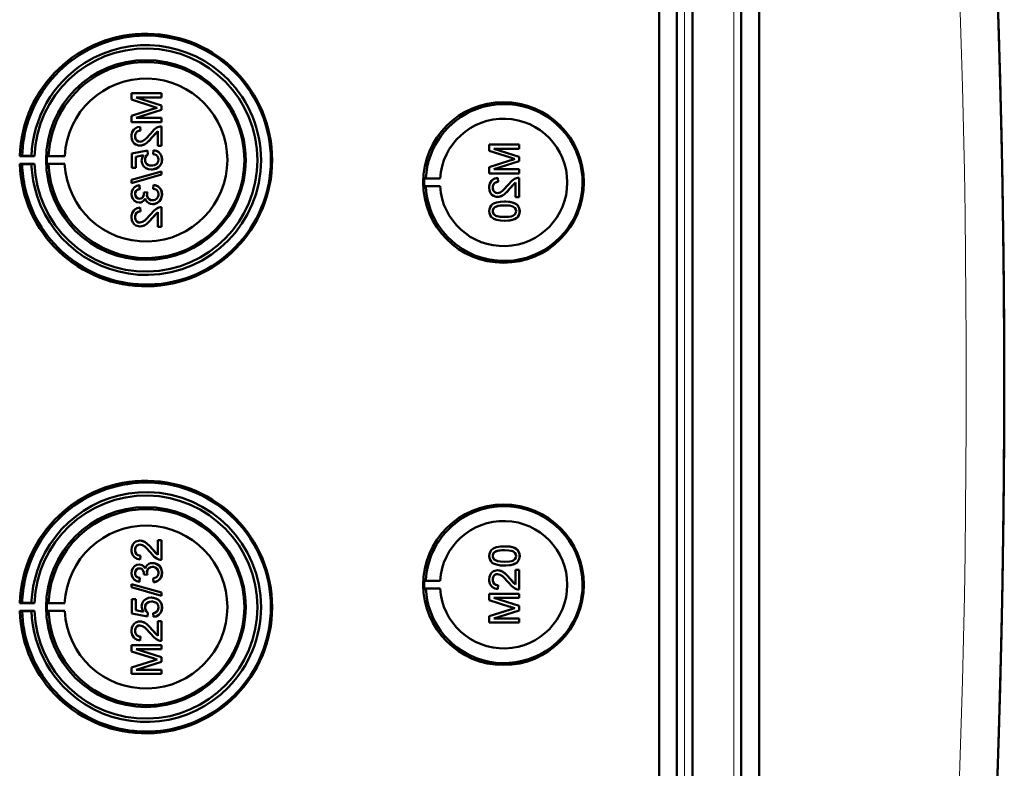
# Model space of a CAD drawing. Extents: x -1768 to 2122, y -1862 to 865.
# Tile 15 of 63: x 641 to 768, y -1425 to -1329. Entities that reach past the tile are written whole.
import ezdxf

# ---------------------------------------------------------------- set-up
doc = ezdxf.new("R2010")
doc.units = 0

msp = doc.modelspace()

# ---------------------------------------------------------------- linework, layer by layer
at = {"color": 7, "lineweight": 50}
for p, q in [((723.27, -1550.09), (723.27, -1202.05)), ((725.57, -1202.04), (725.57, -1550.1)), ((727.57, -1202.04), (727.57, -1550.1)), ((733.81, -1550.1), (733.81, -1202.04)), ((736.1, -1550.07), (736.1, -1202.06)), ((727.56, -1217.03), (727.56, -1529.83)), ((659.45, -1338.83), (655.59, -1338.83)), ((655.59, -1339.64), (655.59, -1338.83)), ((659.45, -1338.83), (659.45, -1338.83)), ((659.45, -1338.83), (659.45, -1339.37)), ((659.45, -1338.83), (659.45, -1339.37)), ((655.59, -1339.64), (658.3, -1340.51)), ((659.45, -1340.39), (656.19, -1339.37)), ((659.45, -1340.39), (656.19, -1339.37)), ((656.19, -1339.37), (659.45, -1339.37)), ((659.45, -1339.37), (659.45, -1339.37)), ((658.25, -1340.87), (655.59, -1341.72)), ((656.19, -1341.99), (659.45, -1340.96)), ((656.19, -1341.99), (659.45, -1340.96)), ((659.45, -1340.39), (659.45, -1340.39)), ((659.45, -1340.39), (659.45, -1340.96)), ((659.45, -1340.39), (659.45, -1340.96)), ((659.45, -1340.96), (659.45, -1340.96)), ((655.59, -1342.53), (655.59, -1341.72)), ((655.59, -1342.53), (659.45, -1342.53)), ((659.45, -1341.99), (656.19, -1341.99)), ((659.45, -1341.99), (659.45, -1341.99)), ((659.45, -1341.99), (659.45, -1342.53)), ((659.45, -1341.99), (659.45, -1342.53)), ((659.45, -1342.53), (659.45, -1342.53)), ((656.68, -1343.12), (656.69, -1343.12)), ((656.73, -1343.62), (656.68, -1343.12)), ((656.74, -1343.62), (656.69, -1343.12)), ((656.73, -1343.62), (656.74, -1343.62)), ((658.25, -1344.48), (658.95, -1343.72)), ((658.95, -1345.59), (658.95, -1343.71)), ((659.45, -1343.08), (659.45, -1343.08)), ((659.45, -1343.08), (659.45, -1345.59)), ((659.45, -1343.08), (659.45, -1345.59)), ((656.04, -1344.35), (656.05, -1344.35)), ((658.24, -1344.48), (658.25, -1344.48)), ((657.62, -1346.19), (655.64, -1346.58)), ((655.64, -1348.41), (655.64, -1346.58)), ((656.66, -1345.54), (656.67, -1345.54)), ((657.62, -1346.19), (657.63, -1346.19)), ((657.67, -1346.68), (657.62, -1346.19)), ((657.68, -1346.68), (657.63, -1346.19)), ((658.41, -1346.14), (658.36, -1346.63)), ((658.41, -1346.14), (658.42, -1346.14)), ((658.95, -1345.59), (659.45, -1345.59)), ((659.45, -1345.59), (659.45, -1345.59)), ((705.34, -1345.41), (701.48, -1345.41)), ((701.48, -1346.22), (701.48, -1345.41)), ((701.48, -1346.22), (704.19, -1347.09)), ((705.34, -1346.97), (702.08, -1345.95)), ((705.34, -1346.97), (702.08, -1345.95)), ((702.08, -1345.95), (705.34, -1345.95)), ((705.34, -1345.41), (705.34, -1345.41)), ((705.34, -1345.41), (705.34, -1345.95)), ((705.34, -1345.41), (705.34, -1345.95)), ((705.34, -1345.95), (705.34, -1345.95)), ((641.54, -1346.85), (641.24, -1346.9)), ((641.24, -1346.9), (643.12, -1346.9)), ((641.54, -1347.94), (641.24, -1347.9)), ((641.24, -1347.9), (643.12, -1347.9)), ((642.74, -1346.87), (641.54, -1346.85)), ((642.74, -1347.92), (641.54, -1347.94)), ((643.12, -1346.9), (642.74, -1346.87)), ((643.12, -1347.9), (642.74, -1347.92)), ((644.94, -1346.86), (644.73, -1346.9)), ((644.73, -1346.9), (647.01, -1346.9)), ((644.94, -1347.93), (644.73, -1347.9)), ((644.73, -1347.9), (647.01, -1347.9)), ((647.01, -1346.9), (644.94, -1346.86)), ((647.01, -1347.9), (644.94, -1347.93)), ((656.14, -1346.99), (657.14, -1346.79)), ((656.14, -1346.99), (656.15, -1346.99)), ((656.14, -1346.99), (656.14, -1348.41)), ((656.15, -1346.99), (657.14, -1346.79)), ((656.15, -1346.99), (656.15, -1348.41)), ((657.32, -1347.34), (657.33, -1347.34)), ((657.67, -1346.68), (657.68, -1346.68)), ((659.49, -1347.33), (659.5, -1347.33)), ((704.14, -1347.45), (701.48, -1348.3)), ((702.08, -1348.57), (705.34, -1347.54)), ((702.08, -1348.57), (705.34, -1347.54)), ((705.34, -1346.97), (705.34, -1346.97)), ((705.34, -1346.97), (705.34, -1347.54)), ((705.34, -1346.97), (705.34, -1347.54)), ((705.34, -1347.54), (705.34, -1347.54)), ((659.45, -1348.85), (655.59, -1349.94)), ((655.64, -1348.41), (656.14, -1348.41)), ((656.14, -1348.41), (656.15, -1348.41)), ((658.12, -1348.61), (658.13, -1348.61)), ((659.03, -1348.31), (659.04, -1348.31)), ((659.45, -1348.85), (659.45, -1348.85)), ((659.45, -1348.85), (659.45, -1349.26)), ((659.45, -1348.85), (659.45, -1349.26)), ((701.48, -1349.11), (701.48, -1348.3)), ((701.48, -1349.11), (705.34, -1349.11)), ((705.34, -1348.57), (702.08, -1348.57)), ((705.34, -1348.57), (705.34, -1348.57)), ((705.34, -1348.57), (705.34, -1349.11)), ((705.34, -1348.57), (705.34, -1349.11)), ((705.34, -1349.11), (705.34, -1349.11)), ((655.59, -1350.35), (659.45, -1349.26)), ((655.59, -1350.35), (655.59, -1349.94)), ((655.59, -1350.35), (655.6, -1350.35)), ((655.6, -1350.35), (659.45, -1349.26)), ((659.45, -1349.26), (659.45, -1349.26)), ((693.14, -1349.77), (693.34, -1349.74)), ((693.14, -1349.77), (695.18, -1349.77)), ((693.34, -1349.74), (695.18, -1349.77)), ((702.57, -1349.7), (702.58, -1349.7)), ((702.62, -1350.2), (702.57, -1349.7)), ((702.63, -1350.2), (702.58, -1349.7)), ((702.62, -1350.2), (702.63, -1350.2)), ((704.13, -1351.06), (704.84, -1350.3)), ((704.84, -1352.17), (704.84, -1350.29)), ((705.34, -1349.66), (705.34, -1349.66)), ((705.34, -1349.66), (705.34, -1352.17)), ((705.34, -1349.66), (705.34, -1352.17)), ((656.58, -1350.63), (656.59, -1350.63)), ((656.63, -1351.13), (656.58, -1350.63)), ((656.64, -1351.13), (656.59, -1350.63)), ((656.63, -1351.13), (656.64, -1351.13)), ((657.62, -1351.52), (657.17, -1351.57)), ((657.17, -1351.57), (657.18, -1351.64)), ((657.62, -1351.52), (657.63, -1351.52)), ((658.41, -1350.58), (658.36, -1351.08)), ((658.41, -1350.58), (658.42, -1350.58)), ((693.14, -1350.77), (693.34, -1350.8)), ((693.14, -1350.77), (695.18, -1350.77)), ((693.34, -1350.8), (695.18, -1350.77)), ((701.93, -1350.93), (701.94, -1350.93)), ((704.13, -1351.06), (704.13, -1351.06)), ((656.04, -1351.77), (656.05, -1351.77)), ((656.57, -1352.85), (656.58, -1352.85)), ((657.57, -1351.84), (657.57, -1351.84)), ((659.49, -1351.78), (659.5, -1351.78)), ((702.55, -1352.12), (702.55, -1352.12)), ((703.44, -1352.72), (703.44, -1352.72)), ((704.84, -1352.17), (705.34, -1352.17)), ((705.34, -1352.17), (705.34, -1352.17)), ((656.68, -1353.5), (656.69, -1353.5)), ((656.73, -1353.99), (656.68, -1353.5)), ((656.74, -1353.99), (656.69, -1353.5)), ((656.73, -1353.99), (656.74, -1353.99)), ((658.25, -1354.85), (658.95, -1354.09)), ((658.29, -1353.05), (658.29, -1353.05)), ((658.95, -1355.97), (658.95, -1354.08)), ((659.45, -1353.45), (659.45, -1353.45)), ((659.45, -1353.45), (659.45, -1355.97)), ((659.45, -1353.45), (659.45, -1355.97)), ((701.93, -1353.95), (701.94, -1353.95)), ((702.19, -1353.43), (702.2, -1353.43)), ((705.01, -1353.09), (705.02, -1353.09)), ((705.38, -1353.95), (705.39, -1353.95)), ((656.04, -1354.72), (656.05, -1354.72)), ((658.24, -1354.85), (658.25, -1354.85)), ((703.44, -1355.19), (703.44, -1355.19)), ((656.66, -1355.92), (656.67, -1355.92)), ((658.95, -1355.97), (659.45, -1355.97)), ((659.45, -1355.97), (659.45, -1355.97)), ((656.66, -1396.22), (656.67, -1396.22)), ((658.95, -1396.17), (659.45, -1396.17)), ((658.95, -1398.06), (658.95, -1396.17)), ((659.45, -1396.17), (659.45, -1398.69)), ((659.45, -1396.17), (659.45, -1398.69)), ((659.45, -1396.17), (659.45, -1396.17)), ((703.44, -1396.95), (703.44, -1396.95)), ((656.04, -1397.42), (656.05, -1397.42)), ((656.73, -1398.15), (656.68, -1398.64)), ((656.74, -1398.15), (656.69, -1398.64)), ((656.73, -1398.15), (656.74, -1398.15)), ((658.24, -1397.29), (658.25, -1397.29)), ((658.25, -1397.29), (658.95, -1398.05)), ((701.93, -1398.19), (701.94, -1398.19)), ((705.38, -1398.19), (705.39, -1398.19)), ((656.57, -1399.28), (656.58, -1399.28)), ((656.68, -1398.64), (656.69, -1398.64)), ((658.29, -1399.09), (658.29, -1399.09)), ((659.45, -1398.69), (659.45, -1398.69)), ((702.19, -1398.7), (702.2, -1398.7)), ((703.44, -1399.42), (703.44, -1399.42)), ((705.01, -1399.05), (705.02, -1399.05)), ((656.04, -1400.36), (656.05, -1400.36)), ((657.17, -1400.57), (657.18, -1400.5)), ((657.62, -1400.62), (657.17, -1400.57)), ((657.57, -1400.3), (657.57, -1400.3)), ((657.62, -1400.62), (657.63, -1400.62)), ((659.49, -1400.36), (659.5, -1400.36)), ((702.55, -1400.01), (702.55, -1400.01)), ((704.84, -1399.97), (705.34, -1399.97)), ((704.84, -1401.85), (704.84, -1399.97)), ((705.34, -1399.97), (705.34, -1402.48)), ((705.34, -1399.97), (705.34, -1402.48)), ((705.34, -1399.97), (705.34, -1399.97)), ((655.59, -1401.79), (659.45, -1402.88)), ((655.59, -1402.2), (655.59, -1401.79)), ((655.59, -1401.79), (655.6, -1401.79)), ((659.45, -1403.29), (655.59, -1402.2)), ((655.6, -1401.79), (659.45, -1402.88)), ((656.63, -1401.01), (656.58, -1401.51)), ((656.58, -1401.51), (656.59, -1401.51)), ((656.64, -1401.01), (656.59, -1401.51)), ((656.63, -1401.01), (656.64, -1401.01)), ((658.41, -1401.56), (658.36, -1401.06)), ((658.41, -1401.56), (658.42, -1401.56)), ((693.14, -1401.37), (693.34, -1401.34)), ((693.14, -1401.37), (695.18, -1401.37)), ((693.34, -1401.34), (695.18, -1401.37)), ((701.93, -1401.21), (701.94, -1401.21)), ((702.62, -1401.94), (702.57, -1402.43)), ((702.63, -1401.94), (702.58, -1402.43)), ((702.62, -1401.94), (702.63, -1401.94)), ((704.13, -1401.08), (704.84, -1401.84)), ((704.13, -1401.08), (704.13, -1401.08)), ((659.45, -1402.88), (659.45, -1403.29)), ((659.45, -1402.88), (659.45, -1403.29)), ((659.45, -1402.88), (659.45, -1402.88)), ((659.45, -1403.29), (659.45, -1403.29)), ((693.14, -1402.37), (693.34, -1402.4)), ((693.14, -1402.37), (695.18, -1402.37)), ((693.34, -1402.4), (695.18, -1402.37)), ((701.48, -1403.03), (705.34, -1403.03)), ((701.48, -1403.84), (701.48, -1403.03)), ((702.57, -1402.43), (702.58, -1402.43)), ((705.34, -1402.48), (705.34, -1402.48)), ((705.34, -1403.03), (705.34, -1403.57)), ((705.34, -1403.03), (705.34, -1403.57)), ((705.34, -1403.03), (705.34, -1403.03)), ((641.54, -1404.2), (641.24, -1404.24)), ((641.24, -1404.24), (643.12, -1404.24)), ((642.74, -1404.21), (641.54, -1404.2)), ((643.12, -1404.24), (642.74, -1404.21)), ((644.94, -1404.21), (644.73, -1404.24)), ((644.73, -1404.24), (647.01, -1404.24)), ((647.01, -1404.24), (644.94, -1404.21)), ((655.64, -1403.73), (656.14, -1403.73)), ((655.64, -1405.56), (655.64, -1403.73)), ((656.14, -1403.73), (656.14, -1405.15)), ((656.14, -1403.73), (656.15, -1403.73)), ((656.15, -1403.73), (656.15, -1405.15)), ((658.12, -1403.53), (658.13, -1403.53)), ((659.03, -1403.83), (659.04, -1403.83)), ((704.14, -1404.69), (701.48, -1403.84)), ((702.08, -1403.57), (705.34, -1404.6)), ((702.08, -1403.57), (705.34, -1404.6)), ((705.34, -1403.57), (702.08, -1403.57)), ((705.34, -1403.57), (705.34, -1403.57)), ((705.34, -1404.6), (705.34, -1405.17)), ((705.34, -1404.6), (705.34, -1405.17)), ((705.34, -1404.6), (705.34, -1404.6)), ((641.54, -1405.29), (641.24, -1405.24)), ((641.24, -1405.24), (643.12, -1405.24)), ((642.74, -1405.27), (641.54, -1405.29)), ((643.12, -1405.24), (642.74, -1405.27)), ((644.94, -1405.27), (644.73, -1405.24)), ((644.73, -1405.24), (647.01, -1405.24)), ((647.01, -1405.24), (644.94, -1405.27)), ((657.62, -1405.95), (655.64, -1405.56)), ((656.14, -1405.15), (657.14, -1405.35)), ((656.14, -1405.15), (656.15, -1405.15)), ((656.15, -1405.15), (657.14, -1405.35)), ((657.32, -1404.8), (657.33, -1404.8)), ((657.67, -1405.46), (657.62, -1405.95)), ((657.62, -1405.95), (657.63, -1405.95)), ((657.68, -1405.46), (657.63, -1405.95)), ((657.67, -1405.46), (657.68, -1405.46)), ((658.41, -1406), (658.36, -1405.51)), ((658.41, -1406), (658.42, -1406)), ((659.49, -1404.8), (659.5, -1404.8)), ((701.48, -1405.91), (704.19, -1405.05)), ((701.48, -1406.73), (701.48, -1405.91)), ((705.34, -1405.17), (702.08, -1406.19)), ((705.34, -1405.17), (702.08, -1406.19)), ((705.34, -1405.17), (705.34, -1405.17)), ((656.66, -1406.59), (656.67, -1406.59)), ((658.95, -1408.43), (658.95, -1406.54)), ((658.95, -1406.54), (659.45, -1406.54)), ((659.45, -1406.54), (659.45, -1409.06)), ((659.45, -1406.54), (659.45, -1409.06)), ((659.45, -1406.54), (659.45, -1406.54)), ((705.34, -1406.73), (701.48, -1406.73)), ((702.08, -1406.19), (705.34, -1406.19)), ((705.34, -1406.19), (705.34, -1406.73)), ((705.34, -1406.19), (705.34, -1406.73)), ((705.34, -1406.19), (705.34, -1406.19)), ((705.34, -1406.73), (705.34, -1406.73)), ((656.04, -1407.79), (656.05, -1407.79)), ((656.73, -1408.52), (656.68, -1409.01)), ((656.74, -1408.52), (656.69, -1409.01)), ((656.73, -1408.52), (656.74, -1408.52)), ((658.24, -1407.66), (658.25, -1407.66)), ((658.25, -1407.66), (658.95, -1408.42)), ((655.59, -1409.61), (659.45, -1409.61)), ((655.59, -1410.42), (655.59, -1409.61)), ((656.68, -1409.01), (656.69, -1409.02)), ((659.45, -1409.06), (659.45, -1409.06)), ((659.45, -1409.61), (659.45, -1410.15)), ((659.45, -1409.61), (659.45, -1410.15)), ((659.45, -1409.61), (659.45, -1409.61)), ((658.25, -1411.27), (655.59, -1410.42)), ((656.19, -1410.15), (659.45, -1411.18)), ((656.19, -1410.15), (659.45, -1411.18)), ((659.45, -1410.15), (656.19, -1410.15)), ((659.45, -1410.15), (659.45, -1410.15)), ((655.59, -1412.49), (658.3, -1411.63)), ((659.45, -1411.75), (656.19, -1412.77)), ((659.45, -1411.75), (656.19, -1412.77)), ((659.45, -1411.18), (659.45, -1411.75)), ((659.45, -1411.18), (659.45, -1411.75)), ((659.45, -1411.18), (659.45, -1411.18)), ((659.45, -1411.75), (659.45, -1411.75)), ((655.59, -1413.31), (655.59, -1412.49)), ((659.45, -1413.31), (655.59, -1413.31)), ((656.19, -1412.77), (659.45, -1412.77)), ((659.45, -1412.77), (659.45, -1413.31)), ((659.45, -1412.77), (659.45, -1413.31)), ((659.45, -1412.77), (659.45, -1412.77)), ((659.45, -1413.31), (659.45, -1413.31))]:
    msp.add_line(p, q, dxfattribs=at)
at = {"color": 7, "lineweight": 18}
for p, q in [((726.53, -1202.04), (726.53, -1550.1)), ((732.85, -1550.1), (732.85, -1202.04))]:
    msp.add_line(p, q, dxfattribs=at)
at = {"color": 7, "lineweight": 50}
for points in [[(656.68, -1343.12), (656.32, -1343.2), (656, -1343.38), (655.86, -1343.5), (655.68, -1343.82), (655.6, -1344.18), (655.59, -1344.36)], [(656.04, -1344.35), (656.1, -1344.01), (656.22, -1343.82), (656.4, -1343.69), (656.62, -1343.63), (656.73, -1343.62)], [(656.05, -1344.35), (656.07, -1344.13), (656.13, -1343.96), (656.3, -1343.75), (656.55, -1343.64), (656.74, -1343.62)], [(658.01, -1344.02), (657.42, -1344.66), (657.29, -1344.78), (657, -1344.97), (656.66, -1345.05)], [(659.1, -1343.13), (658.84, -1343.24), (658.49, -1343.49), (658.01, -1344.02)], [(658.24, -1344.48), (658.64, -1343.99), (658.95, -1343.71)], [(655.59, -1344.36), (655.63, -1344.71), (655.76, -1345.05), (655.93, -1345.26), (656.15, -1345.42), (656.49, -1345.53), (656.66, -1345.54)], [(656.66, -1345.05), (656.46, -1345.02), (656.27, -1344.91), (656.14, -1344.75), (656.06, -1344.55), (656.04, -1344.35)], [(656.67, -1345.05), (656.47, -1345.02), (656.32, -1344.94), (656.18, -1344.8), (656.1, -1344.65), (656.05, -1344.35)], [(656.66, -1345.54), (656.85, -1345.53), (657.23, -1345.4), (657.56, -1345.18), (657.85, -1344.91), (658.24, -1344.48)], [(656.67, -1345.54), (656.95, -1345.51), (657.29, -1345.37), (657.55, -1345.19), (657.96, -1344.8), (658.25, -1344.48)], [(658.36, -1346.63), (658.57, -1346.68), (658.77, -1346.78), (658.86, -1346.84), (659.02, -1347.12), (659.05, -1347.34)], [(659.49, -1347.33), (659.49, -1347.16), (659.39, -1346.81), (659.31, -1346.65), (659.07, -1346.38), (658.75, -1346.21), (658.41, -1346.14)], [(659.5, -1347.33), (659.46, -1346.98), (659.31, -1346.64), (659.04, -1346.36), (658.81, -1346.23), (658.42, -1346.14)], [(657.14, -1346.79), (656.98, -1347.04), (656.89, -1347.33), (656.88, -1347.48)], [(656.88, -1347.48), (656.94, -1347.85), (657.13, -1348.17), (657.41, -1348.42), (657.76, -1348.57), (658.12, -1348.61)], [(657.32, -1347.34), (657.37, -1347.03), (657.49, -1346.83), (657.67, -1346.68)], [(658.15, -1348.11), (657.9, -1348.09), (657.77, -1348.05), (657.55, -1347.92), (657.46, -1347.83), (657.35, -1347.59), (657.32, -1347.34)], [(657.33, -1347.34), (657.34, -1347.18), (657.46, -1346.89), (657.68, -1346.68)], [(659.05, -1347.34), (659.01, -1347.6), (658.88, -1347.83), (658.78, -1347.93), (658.54, -1348.05), (658.28, -1348.11), (658.15, -1348.11)], [(659.03, -1348.31), (659.27, -1348.07), (659.38, -1347.88), (659.46, -1347.67), (659.49, -1347.33)], [(659.04, -1348.31), (659.2, -1348.16), (659.34, -1347.98), (659.43, -1347.78), (659.49, -1347.56), (659.5, -1347.33)], [(658.12, -1348.61), (658.41, -1348.58), (658.78, -1348.46), (659.03, -1348.31)], [(658.13, -1348.61), (658.33, -1348.6), (658.7, -1348.51), (659.04, -1348.31)], [(702.57, -1349.7), (702.21, -1349.78), (701.89, -1349.95), (701.75, -1350.08), (701.57, -1350.4), (701.49, -1350.76), (701.48, -1350.94)], [(701.93, -1350.93), (701.99, -1350.59), (702.11, -1350.4), (702.29, -1350.27), (702.51, -1350.2), (702.62, -1350.2)], [(701.94, -1350.93), (701.96, -1350.71), (702.02, -1350.54), (702.19, -1350.33), (702.44, -1350.22), (702.63, -1350.2)], [(704.99, -1349.71), (704.73, -1349.82), (704.38, -1350.07), (703.89, -1350.59)], [(704.13, -1351.06), (704.53, -1350.57), (704.84, -1350.29)], [(656.58, -1350.63), (656.27, -1350.72), (655.98, -1350.89), (655.76, -1351.14), (655.63, -1351.44), (655.59, -1351.76)], [(656.04, -1351.77), (656.06, -1351.58), (656.2, -1351.33), (656.36, -1351.21), (656.63, -1351.13)], [(656.05, -1351.77), (656.07, -1351.58), (656.14, -1351.41), (656.27, -1351.28), (656.43, -1351.18), (656.64, -1351.13)], [(657.18, -1351.64), (657.16, -1351.85), (657.04, -1352.14), (656.89, -1352.28), (656.79, -1352.33), (656.59, -1352.36)], [(658.36, -1351.08), (658.57, -1351.14), (658.77, -1351.23), (658.99, -1351.48), (659.05, -1351.8)], [(659.49, -1351.78), (659.45, -1351.43), (659.3, -1351.1), (659.06, -1350.84), (658.91, -1350.74), (658.58, -1350.61), (658.41, -1350.58)], [(659.5, -1351.78), (659.46, -1351.43), (659.37, -1351.2), (659.23, -1350.99), (658.96, -1350.76), (658.62, -1350.62), (658.42, -1350.58)], [(701.48, -1350.94), (701.52, -1351.29), (701.65, -1351.63), (701.82, -1351.84), (702.04, -1352), (702.38, -1352.11), (702.55, -1352.12)], [(702.55, -1351.63), (702.34, -1351.6), (702.16, -1351.49), (702.03, -1351.33), (701.95, -1351.13), (701.93, -1350.93)], [(702.56, -1351.63), (702.36, -1351.6), (702.21, -1351.52), (702.07, -1351.38), (701.99, -1351.23), (701.94, -1350.93)], [(703.89, -1350.59), (703.31, -1351.24), (703.18, -1351.36), (702.89, -1351.55), (702.55, -1351.63)], [(702.55, -1352.12), (702.84, -1352.09), (703.18, -1351.95), (703.44, -1351.77), (703.85, -1351.38), (704.13, -1351.06)], [(702.55, -1352.12), (702.74, -1352.11), (703.12, -1351.98), (703.45, -1351.76), (703.74, -1351.49), (704.13, -1351.06)], [(655.59, -1351.76), (655.64, -1352.08), (655.76, -1352.39), (655.97, -1352.64), (656.26, -1352.8), (656.57, -1352.85)], [(656.59, -1352.36), (656.41, -1352.33), (656.25, -1352.25), (656.09, -1352.04), (656.04, -1351.77)], [(656.6, -1352.36), (656.42, -1352.34), (656.21, -1352.2), (656.08, -1351.99), (656.05, -1351.77)], [(656.57, -1352.85), (656.77, -1352.83), (656.95, -1352.76), (657.11, -1352.65), (657.29, -1352.41), (657.34, -1352.33)], [(656.58, -1352.85), (656.77, -1352.83), (656.96, -1352.76), (657.12, -1352.65), (657.25, -1352.5), (657.34, -1352.34)], [(657.34, -1352.33), (657.43, -1352.57), (657.58, -1352.78), (657.79, -1352.94), (658.03, -1353.03), (658.29, -1353.05)], [(658.28, -1352.56), (658.06, -1352.53), (657.85, -1352.43), (657.77, -1352.35), (657.63, -1352.16), (657.57, -1351.94), (657.57, -1351.84)], [(658.29, -1352.56), (658.06, -1352.53), (657.89, -1352.45), (657.69, -1352.25), (657.59, -1351.98), (657.57, -1351.84)], [(659.05, -1351.8), (659.04, -1351.92), (658.98, -1352.15), (658.83, -1352.35), (658.63, -1352.49), (658.4, -1352.55), (658.28, -1352.56)], [(658.29, -1353.05), (658.48, -1353.04), (658.85, -1352.91), (659.16, -1352.67), (659.38, -1352.35), (659.48, -1351.97), (659.49, -1351.78)], [(658.29, -1353.05), (658.68, -1352.99), (658.91, -1352.88), (659.12, -1352.72), (659.29, -1352.53), (659.45, -1352.17), (659.5, -1351.78)], [(703.44, -1352.72), (702.91, -1352.74), (702.4, -1352.84), (702.03, -1352.98), (701.92, -1353.05), (701.73, -1353.23), (701.58, -1353.45), (701.51, -1353.7), (701.48, -1353.95)], [(705.01, -1353.09), (704.73, -1352.93), (704.25, -1352.79), (703.6, -1352.72), (703.44, -1352.72)], [(705.02, -1353.09), (704.59, -1352.87), (704.11, -1352.76), (703.44, -1352.72)], [(656.68, -1353.5), (656.32, -1353.57), (656, -1353.75), (655.86, -1353.88), (655.68, -1354.2), (655.6, -1354.56), (655.59, -1354.73)], [(656.04, -1354.72), (656.1, -1354.39), (656.22, -1354.19), (656.4, -1354.06), (656.62, -1354), (656.73, -1353.99)], [(656.05, -1354.72), (656.07, -1354.5), (656.13, -1354.33), (656.3, -1354.12), (656.55, -1354.01), (656.74, -1353.99)], [(659.1, -1353.5), (658.84, -1353.61), (658.49, -1353.86), (658.01, -1354.39)], [(658.24, -1354.85), (658.64, -1354.37), (658.95, -1354.08)], [(701.48, -1353.95), (701.51, -1354.21), (701.59, -1354.46), (701.73, -1354.69), (701.93, -1354.86), (702.09, -1354.94), (702.42, -1355.07), (702.93, -1355.17), (703.44, -1355.19)], [(701.93, -1353.95), (701.94, -1353.83), (702.03, -1353.61), (702.19, -1353.43)], [(703.43, -1354.69), (703.06, -1354.68), (702.75, -1354.65), (702.47, -1354.59), (702.33, -1354.54), (702.08, -1354.35), (701.94, -1354.09), (701.93, -1353.95)], [(701.94, -1353.95), (701.96, -1353.77), (702.11, -1353.51), (702.2, -1353.43)], [(703.44, -1354.69), (702.88, -1354.67), (702.51, -1354.6), (702.33, -1354.54), (702.17, -1354.44), (702.04, -1354.3), (701.94, -1354.04), (701.94, -1353.95)], [(702.19, -1353.43), (702.54, -1353.3), (702.91, -1353.23), (703.43, -1353.21)], [(702.2, -1353.43), (702.6, -1353.28), (702.93, -1353.23), (703.44, -1353.21)], [(703.43, -1353.21), (704.09, -1353.25), (704.36, -1353.3), (704.5, -1353.34), (704.77, -1353.53), (704.91, -1353.76), (704.94, -1353.95)], [(704.94, -1353.95), (704.91, -1354.13), (704.77, -1354.37), (704.52, -1354.55), (704.31, -1354.62), (703.99, -1354.67), (703.43, -1354.69)], [(703.44, -1355.19), (703.94, -1355.17), (704.12, -1355.14), (704.61, -1355.03), (704.96, -1354.85), (705.21, -1354.59), (705.36, -1354.26), (705.39, -1353.95)], [(703.44, -1355.19), (703.96, -1355.16), (704.47, -1355.07), (704.72, -1354.98), (704.95, -1354.85), (705.14, -1354.68), (705.29, -1354.45), (705.36, -1354.2), (705.38, -1353.95)], [(705.38, -1353.95), (705.33, -1353.57), (705.21, -1353.31), (705.01, -1353.09)], [(705.39, -1353.95), (705.34, -1353.57), (705.16, -1353.23), (705.02, -1353.09)], [(655.59, -1354.73), (655.63, -1355.09), (655.76, -1355.42), (655.93, -1355.63), (656.15, -1355.79), (656.49, -1355.9), (656.66, -1355.92)], [(656.66, -1355.42), (656.46, -1355.39), (656.27, -1355.28), (656.14, -1355.12), (656.06, -1354.92), (656.04, -1354.72)], [(656.67, -1355.42), (656.47, -1355.39), (656.32, -1355.31), (656.18, -1355.18), (656.1, -1355.02), (656.05, -1354.72)], [(658.01, -1354.39), (657.42, -1355.03), (657.29, -1355.15), (657, -1355.34), (656.66, -1355.42)], [(656.66, -1355.92), (656.85, -1355.9), (657.23, -1355.78), (657.56, -1355.56), (657.85, -1355.29), (658.24, -1354.85)], [(656.67, -1355.92), (656.95, -1355.88), (657.29, -1355.74), (657.55, -1355.57), (657.96, -1355.17), (658.25, -1354.85)], [(655.59, -1397.41), (655.63, -1397.05), (655.76, -1396.72), (655.93, -1396.51), (656.15, -1396.35), (656.49, -1396.23), (656.66, -1396.22)], [(656.66, -1396.72), (656.46, -1396.75), (656.27, -1396.86), (656.14, -1397.02), (656.06, -1397.21), (656.04, -1397.42)], [(656.67, -1396.72), (656.47, -1396.75), (656.32, -1396.83), (656.18, -1396.96), (656.1, -1397.11), (656.05, -1397.42)], [(656.66, -1396.22), (656.85, -1396.24), (657.23, -1396.36), (657.56, -1396.58), (657.85, -1396.85), (658.24, -1397.29)], [(658.01, -1397.75), (657.42, -1397.11), (657.29, -1396.99), (657, -1396.8), (656.66, -1396.72)], [(656.67, -1396.22), (656.95, -1396.26), (657.29, -1396.39), (657.55, -1396.57), (657.96, -1396.97), (658.25, -1397.29)], [(701.48, -1398.19), (701.51, -1397.93), (701.59, -1397.68), (701.73, -1397.45), (701.93, -1397.28), (702.09, -1397.19), (702.42, -1397.07), (702.93, -1396.97), (703.44, -1396.95)], [(703.44, -1396.95), (703.94, -1396.97), (704.12, -1396.99), (704.61, -1397.11), (704.96, -1397.29), (705.21, -1397.55), (705.36, -1397.88), (705.39, -1398.19)], [(703.44, -1396.95), (703.96, -1396.98), (704.47, -1397.07), (704.72, -1397.16), (704.95, -1397.29), (705.14, -1397.46), (705.29, -1397.69), (705.36, -1397.94), (705.38, -1398.19)], [(656.68, -1398.64), (656.32, -1398.57), (656, -1398.39), (655.86, -1398.26), (655.68, -1397.94), (655.6, -1397.58), (655.59, -1397.41)], [(656.04, -1397.42), (656.1, -1397.75), (656.22, -1397.95), (656.4, -1398.08), (656.62, -1398.14), (656.73, -1398.15)], [(656.05, -1397.42), (656.07, -1397.64), (656.13, -1397.81), (656.3, -1398.02), (656.55, -1398.13), (656.74, -1398.15)], [(659.1, -1398.64), (658.84, -1398.52), (658.49, -1398.28), (658.01, -1397.75)], [(658.24, -1397.29), (658.64, -1397.77), (658.95, -1398.06)], [(703.44, -1399.42), (702.91, -1399.4), (702.4, -1399.3), (702.03, -1399.16), (701.92, -1399.09), (701.73, -1398.91), (701.58, -1398.69), (701.51, -1398.43), (701.48, -1398.19)], [(703.43, -1397.45), (703.06, -1397.46), (702.75, -1397.49), (702.47, -1397.55), (702.33, -1397.59), (702.08, -1397.79), (701.94, -1398.05), (701.93, -1398.19)], [(701.93, -1398.19), (701.94, -1398.31), (702.03, -1398.53), (702.19, -1398.7)], [(703.44, -1397.45), (702.88, -1397.47), (702.51, -1397.54), (702.33, -1397.6), (702.17, -1397.7), (702.04, -1397.84), (701.94, -1398.1), (701.94, -1398.19)], [(701.94, -1398.19), (701.96, -1398.37), (702.11, -1398.63), (702.2, -1398.7)], [(704.94, -1398.19), (704.91, -1398.01), (704.77, -1397.77), (704.52, -1397.59), (704.31, -1397.52), (703.99, -1397.47), (703.43, -1397.45)], [(703.43, -1398.93), (704.09, -1398.89), (704.36, -1398.84), (704.5, -1398.8), (704.77, -1398.61), (704.91, -1398.38), (704.94, -1398.19)], [(705.38, -1398.19), (705.33, -1398.57), (705.21, -1398.83), (705.01, -1399.05)], [(705.39, -1398.19), (705.34, -1398.57), (705.16, -1398.91), (705.02, -1399.05)], [(655.59, -1400.38), (655.64, -1400.06), (655.76, -1399.75), (655.97, -1399.5), (656.26, -1399.34), (656.57, -1399.28)], [(656.57, -1399.28), (656.77, -1399.31), (656.95, -1399.38), (657.11, -1399.49), (657.29, -1399.72), (657.34, -1399.81)], [(656.58, -1399.28), (656.77, -1399.31), (656.96, -1399.38), (657.12, -1399.49), (657.25, -1399.64), (657.34, -1399.8)], [(657.34, -1399.81), (657.43, -1399.57), (657.58, -1399.36), (657.79, -1399.2), (658.03, -1399.11), (658.29, -1399.09)], [(658.29, -1399.58), (658.06, -1399.61), (657.89, -1399.69), (657.69, -1399.89), (657.59, -1400.16), (657.57, -1400.3)], [(658.28, -1399.58), (658.06, -1399.61), (657.85, -1399.71), (657.77, -1399.79), (657.63, -1399.97), (657.57, -1400.19), (657.57, -1400.3)], [(659.05, -1400.34), (659.04, -1400.22), (658.98, -1399.99), (658.83, -1399.79), (658.63, -1399.65), (658.4, -1399.59), (658.28, -1399.58)], [(658.29, -1399.09), (658.68, -1399.15), (658.91, -1399.26), (659.12, -1399.42), (659.29, -1399.61), (659.45, -1399.97), (659.5, -1400.36)], [(658.29, -1399.09), (658.48, -1399.1), (658.85, -1399.22), (659.16, -1399.47), (659.38, -1399.79), (659.48, -1400.17), (659.49, -1400.36)], [(702.19, -1398.7), (702.54, -1398.84), (702.91, -1398.91), (703.43, -1398.93)], [(702.2, -1398.7), (702.6, -1398.86), (702.93, -1398.91), (703.44, -1398.93)], [(705.02, -1399.05), (704.59, -1399.27), (704.11, -1399.38), (703.44, -1399.42)], [(705.01, -1399.05), (704.73, -1399.21), (704.25, -1399.35), (703.6, -1399.42), (703.44, -1399.42)], [(656.58, -1401.51), (656.27, -1401.42), (655.98, -1401.25), (655.76, -1401), (655.63, -1400.7), (655.59, -1400.38)], [(656.59, -1399.78), (656.41, -1399.8), (656.25, -1399.89), (656.09, -1400.1), (656.04, -1400.36)], [(656.04, -1400.36), (656.06, -1400.56), (656.2, -1400.81), (656.36, -1400.93), (656.63, -1401.01)], [(656.6, -1399.78), (656.42, -1399.8), (656.21, -1399.94), (656.08, -1400.15), (656.05, -1400.36)], [(656.05, -1400.36), (656.07, -1400.56), (656.14, -1400.73), (656.27, -1400.86), (656.43, -1400.95), (656.64, -1401.01)], [(657.18, -1400.5), (657.16, -1400.29), (657.04, -1400), (656.89, -1399.85), (656.79, -1399.81), (656.59, -1399.78)], [(658.36, -1401.06), (658.57, -1401), (658.77, -1400.91), (658.99, -1400.66), (659.05, -1400.34)], [(659.49, -1400.36), (659.45, -1400.71), (659.3, -1401.04), (659.06, -1401.3), (658.91, -1401.4), (658.58, -1401.53), (658.41, -1401.56)], [(659.5, -1400.36), (659.46, -1400.71), (659.37, -1400.94), (659.23, -1401.15), (658.96, -1401.38), (658.62, -1401.52), (658.42, -1401.56)], [(701.48, -1401.2), (701.52, -1400.84), (701.65, -1400.51), (701.82, -1400.3), (702.04, -1400.14), (702.38, -1400.03), (702.55, -1400.01)], [(702.55, -1400.51), (702.34, -1400.54), (702.16, -1400.65), (702.03, -1400.81), (701.95, -1401.01), (701.93, -1401.21)], [(702.56, -1400.51), (702.36, -1400.54), (702.21, -1400.62), (702.07, -1400.75), (701.99, -1400.91), (701.94, -1401.21)], [(702.55, -1400.01), (702.84, -1400.05), (703.18, -1400.19), (703.44, -1400.36), (703.85, -1400.76), (704.13, -1401.08)], [(702.55, -1400.01), (702.74, -1400.03), (703.12, -1400.16), (703.45, -1400.37), (703.74, -1400.64), (704.13, -1401.08)], [(703.89, -1401.54), (703.31, -1400.9), (703.18, -1400.78), (702.89, -1400.59), (702.55, -1400.51)], [(702.57, -1402.43), (702.21, -1402.36), (701.89, -1402.18), (701.75, -1402.06), (701.57, -1401.74), (701.49, -1401.38), (701.48, -1401.2)], [(701.93, -1401.21), (701.99, -1401.54), (702.11, -1401.74), (702.29, -1401.87), (702.51, -1401.93), (702.62, -1401.94)], [(701.94, -1401.21), (701.96, -1401.43), (702.02, -1401.6), (702.19, -1401.81), (702.44, -1401.92), (702.63, -1401.94)], [(704.99, -1402.43), (704.73, -1402.32), (704.38, -1402.07), (703.89, -1401.54)], [(704.13, -1401.08), (704.53, -1401.57), (704.84, -1401.85)], [(656.88, -1404.66), (656.94, -1404.29), (657.13, -1403.96), (657.41, -1403.72), (657.76, -1403.57), (658.12, -1403.53)], [(657.14, -1405.35), (656.98, -1405.1), (656.89, -1404.81), (656.88, -1404.66)], [(658.15, -1404.03), (657.9, -1404.05), (657.77, -1404.09), (657.55, -1404.22), (657.46, -1404.31), (657.35, -1404.55), (657.32, -1404.8)], [(658.16, -1404.03), (657.91, -1404.05), (657.65, -1404.15), (657.44, -1404.36), (657.36, -1404.54), (657.33, -1404.8)], [(658.12, -1403.53), (658.41, -1403.56), (658.78, -1403.67), (659.03, -1403.83)], [(658.13, -1403.53), (658.33, -1403.54), (658.7, -1403.63), (659.04, -1403.83)], [(659.05, -1404.8), (659.01, -1404.54), (658.88, -1404.3), (658.78, -1404.21), (658.54, -1404.09), (658.28, -1404.03), (658.15, -1404.03)], [(659.03, -1403.83), (659.27, -1404.07), (659.38, -1404.26), (659.46, -1404.47), (659.49, -1404.8)], [(659.04, -1403.83), (659.2, -1403.98), (659.34, -1404.16), (659.43, -1404.36), (659.49, -1404.58), (659.5, -1404.8)], [(657.32, -1404.8), (657.37, -1405.11), (657.49, -1405.31), (657.67, -1405.46)], [(657.33, -1404.8), (657.34, -1404.96), (657.46, -1405.24), (657.68, -1405.46)], [(658.36, -1405.51), (658.57, -1405.46), (658.77, -1405.36), (658.86, -1405.3), (659.02, -1405.01), (659.05, -1404.8)], [(659.49, -1404.8), (659.49, -1404.98), (659.39, -1405.33), (659.31, -1405.49), (659.07, -1405.75), (658.75, -1405.93), (658.41, -1406)], [(659.5, -1404.8), (659.46, -1405.16), (659.31, -1405.5), (659.04, -1405.78), (658.81, -1405.91), (658.42, -1406)], [(655.59, -1407.78), (655.63, -1407.42), (655.76, -1407.09), (655.93, -1406.88), (656.15, -1406.72), (656.49, -1406.61), (656.66, -1406.59)], [(656.66, -1407.09), (656.46, -1407.12), (656.27, -1407.23), (656.14, -1407.39), (656.06, -1407.59), (656.04, -1407.79)], [(656.67, -1407.09), (656.47, -1407.12), (656.32, -1407.2), (656.18, -1407.33), (656.1, -1407.49), (656.05, -1407.79)], [(656.66, -1406.59), (656.85, -1406.61), (657.23, -1406.74), (657.56, -1406.95), (657.85, -1407.22), (658.24, -1407.66)], [(658.01, -1408.12), (657.42, -1407.48), (657.29, -1407.36), (657, -1407.17), (656.66, -1407.09)], [(656.67, -1406.59), (656.95, -1406.63), (657.29, -1406.77), (657.55, -1406.94), (657.96, -1407.34), (658.25, -1407.66)], [(656.68, -1409.01), (656.32, -1408.94), (656, -1408.76), (655.86, -1408.63), (655.68, -1408.32), (655.6, -1407.96), (655.59, -1407.78)], [(656.04, -1407.79), (656.1, -1408.12), (656.22, -1408.32), (656.4, -1408.45), (656.62, -1408.51), (656.73, -1408.52)], [(656.05, -1407.79), (656.07, -1408.01), (656.13, -1408.18), (656.3, -1408.39), (656.55, -1408.5), (656.74, -1408.52)], [(659.1, -1409.01), (658.84, -1408.9), (658.49, -1408.65), (658.01, -1408.12)], [(658.24, -1407.66), (658.64, -1408.15), (658.95, -1408.43)]]:
    msp.add_lwpolyline(points, dxfattribs=at)
for centre, radius, start, end in [((-699.21, -1376.07), 1466.77, 351.97557, 8.02443), ((-699.21, -1376.07), 1466.77, 353.02402, 6.97598), ((657.5, -1347.39), 15.96, 83.4365, 122.3836), ((657.47, -1347.39), 14.73, 44.4655, 122.3234), ((657.49, -1347.39), 15.96, 44.4909, 83.4341), ((657.5, -1347.39), 15.97, 122.3846, 161.3177), ((657.48, -1347.4), 14.74, 122.3251, 177.9537), ((657.5, -1347.39), 12.56, 44.3738, 122.063), ((657.49, -1347.4), 15.97, 359.9981, 44.4905), ((657.51, -1347.4), 12.57, 122.0669, 177.5759), ((657.44, -1347.39), 10.44, 359.978, 177.2781), ((657.46, -1347.4), 14.74, 359.9979, 44.4686), ((657.49, -1347.4), 12.57, 359.9982, 44.376), ((703.38, -1350.27), 10.06, 33.1491, 110.5769), ((666.87, -1367.62), 28.1, 106.5505, 107.8561), ((667.97, -1310.07), 31.94, 252.3749, 253.4362), ((703.39, -1350.27), 10.06, 110.5864, 176.9929), ((659.42, -1344.05), 0.972, 88.2771, 108.7969), ((703.38, -1350.27), 10.07, 315.7681, 33.1576), ((657.5, -1347.4), 12.57, 182.4081, 0.0212), ((657.47, -1347.4), 14.74, 271.0873, 0.0105), ((657.49, -1347.4), 15.97, 271.0418, 0.0107), ((712.76, -1374.2), 28.1, 106.5505, 107.8561), ((713.86, -1316.65), 31.94, 252.3749, 253.4362), ((705.31, -1350.63), 0.972, 88.2771, 108.7969), ((657.5, -1347.4), 15.97, 193.1532, 232.0836), ((657.47, -1347.4), 14.74, 193.2314, 271.0695), ((658.81, -1351.88), 1.24, 162.9877, 177.9725), ((658.81, -1351.88), 1.24, 162.9669, 178.0009), ((703.39, -1350.27), 10.07, 183.0092, 238.3346), ((659.42, -1354.42), 0.972, 88.2771, 108.7969), ((703.38, -1350.28), 10.06, 238.3386, 315.7704), ((657.5, -1347.41), 15.96, 232.0841, 271.0298), ((657.5, -1404.73), 15.96, 88.9702, 127.9159), ((657.49, -1404.74), 15.97, 359.9893, 88.9582), ((657.47, -1404.74), 14.74, 88.9305, 166.7686), ((657.47, -1404.74), 14.74, 359.9895, 88.9127), ((657.5, -1404.74), 15.97, 127.9164, 166.8468), ((703.38, -1401.86), 10.06, 44.2296, 121.6614), ((657.5, -1404.74), 12.57, 359.9788, 177.5919), ((703.39, -1401.87), 10.07, 121.6654, 176.9908), ((703.38, -1401.87), 10.07, 326.8449, 44.2344), ((659.42, -1397.72), 0.972, 251.2031, 271.7229), ((658.81, -1400.26), 1.24, 181.9991, 197.0331), ((658.81, -1400.26), 1.24, 182.0275, 197.0123), ((703.39, -1401.87), 10.06, 183.0071, 249.4136), ((705.31, -1401.51), 0.972, 251.2031, 271.7229), ((657.44, -1404.75), 10.44, 182.7219, 0.022), ((657.49, -1404.74), 12.57, 315.624, 0.0018), ((657.46, -1404.74), 14.74, 315.5314, 0.0021), ((657.49, -1404.74), 15.97, 315.5095, 0.0019), ((712.76, -1377.94), 28.1, 252.1439, 253.4495), ((657.48, -1404.74), 14.74, 182.0463, 237.6749), ((657.51, -1404.74), 12.57, 182.4241, 237.9331), ((713.86, -1435.49), 31.94, 106.5638, 107.6251), ((703.38, -1401.87), 10.06, 249.4231, 326.8509), ((659.42, -1408.09), 0.972, 251.2031, 271.7229), ((657.5, -1404.74), 15.97, 198.6823, 237.6154), ((666.87, -1384.52), 28.1, 252.1439, 253.4495), ((667.97, -1442.07), 31.94, 106.5638, 107.6251), ((657.5, -1404.75), 12.56, 237.937, 315.6262), ((657.47, -1404.75), 14.73, 237.6766, 315.5345), ((657.49, -1404.75), 15.96, 276.5659, 315.5091), ((657.5, -1404.75), 15.96, 237.6164, 276.5635)]:
    msp.add_arc(centre, radius, start, end, dxfattribs=at)
at = {"color": 7, "lineweight": 18}
msp.add_arc((-699.12, -1376.07), 1461.81, 353.16554, 6.83446, dxfattribs=at)
at = {"color": 7, "lineweight": 50}
for centre, major_axis, start_param, end_param in [((657.43, -1347.4), (0, 16.2), 1.60166, 7.823118), ((657.43, -1347.4), (0, 14.31), 1.605732, 7.819046), ((657.43, -1347.4), (0, 12.82), 4.712389, 10.995574), ((703.31, -1350.27), (0, 10.3), 1.570796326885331, 7.853981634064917), ((657.5, -1347.4), (0, -15.97), 4.386193, 4.678151), ((703.33, -1350.27), (0, 8.17), 1.632048, 7.79273), ((657.46, -1347.4), (0, -14.73), 4.748214, 4.943713), ((657.45, -1347.4), (0, -12.74), 4.673119, 4.751659), ((657.44, -1347.4), (0, -10.45), 4.760263, 7.853982), ((657.5, -1347.4), (0, -15.97), 4.746627, 4.942058), ((703.34, -1350.27), (0, -10.21), 4.663407, 4.761371), ((657.43, -1404.74), (0, 16.2), 1.60166, 7.823118), ((657.43, -1404.74), (0, 14.31), 1.605732, 7.819046), ((657.43, -1404.74), (0, 12.82), 1.570796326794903, 7.85398163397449), ((703.31, -1401.87), (0, 10.3), 4.712389, 10.995574), ((657.44, -1404.74), (0, 10.45), 4.712389, 7.806108), ((703.33, -1401.87), (0, -8.17), 4.773641, 10.934322), ((657.5, -1404.74), (0, 15.97), 1.341127, 1.536558), ((657.46, -1404.74), (0, 14.73), 1.339472, 1.534971), ((703.34, -1401.87), (0, 10.21), 1.521815, 1.619778), ((657.45, -1404.74), (0, 12.74), 1.531526, 1.610067), ((657.5, -1404.74), (0, 15.97), 1.605034, 1.896993)]:
    msp.add_ellipse(centre, major_axis=major_axis, ratio=0.999657, start_param=start_param, end_param=end_param, dxfattribs=at)

doc.saveas('drawing.dxf')
